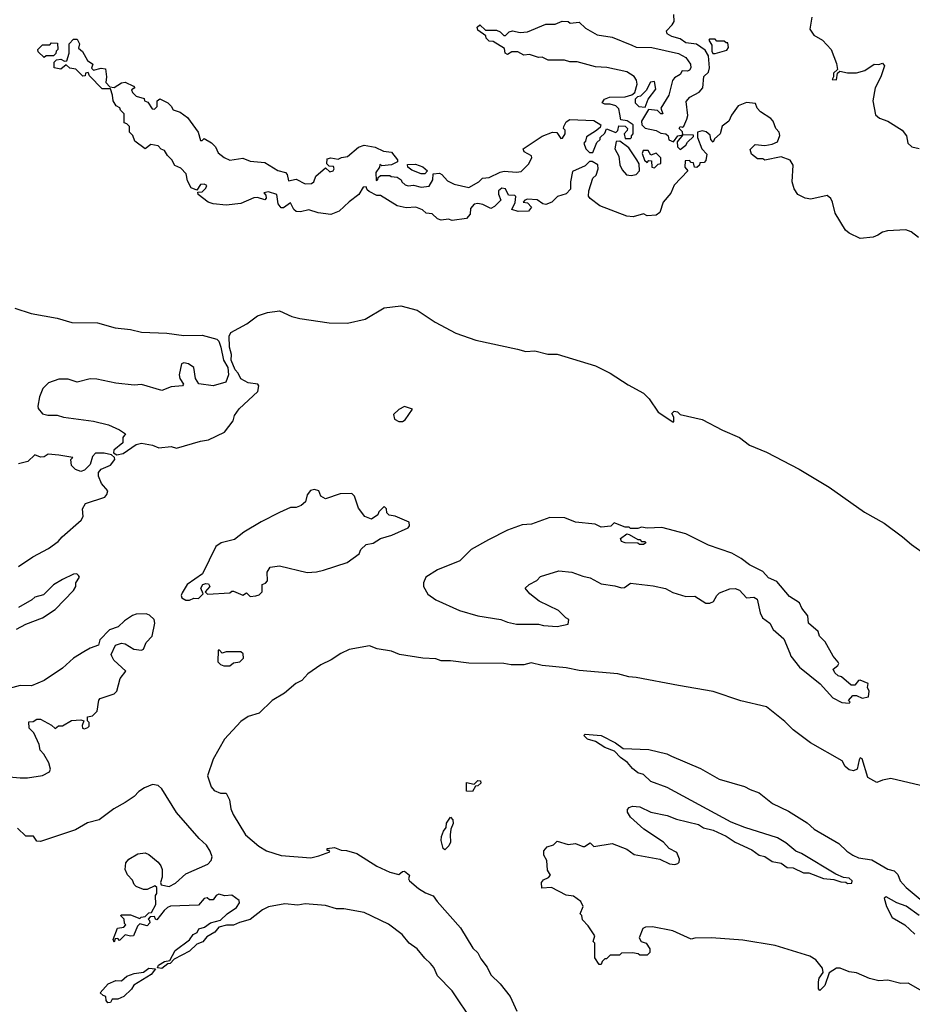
# Model space of a CAD drawing. Extents: x 2494159 to 2685562, y 773219 to 915170.
# Tile 9 of 201: x 2548822 to 2553678, y 809343 to 814696. Entities that reach past the tile are written whole.
import ezdxf

# ---------------------------------------------------------------- set-up
doc = ezdxf.new("R2010")
doc.units = 0

msp = doc.modelspace()

# ---------------------------------------------------------------- linework, layer by layer
at = {"layer": '0CON10XD'}
for points in [[(2549835, 813780), (2549840, 813795), (2549825, 813802.5), (2549805, 813800), (2549785, 813770), (2549755, 813781.2), (2549735, 813820), (2549728.3, 813858.3), (2549698.3, 813888.3), (2549665, 813903.3), (2549650, 813935), (2549625, 813957.5), (2549610, 813985), (2549591.7, 813991.7), (2549575, 814010), (2549535, 814017.5), (2549505, 813994.3), (2549447.5, 814035), (2549437, 814067), (2549420, 814085), (2549420, 814115), (2549405, 814130), (2549390, 814135), (2549390, 814185), (2549370, 814205), (2549366.4, 814216.4), (2549347, 814227), (2549330, 814255), (2549327.5, 814285), (2549315, 814320), (2549271.2, 814321.2), (2549201.7, 814391.7), (2549195, 814410), (2549180, 814405), (2549178.3, 814391.7), (2549165, 814390), (2549127, 814427), (2549095, 814432.5), (2549075, 814450), (2549045, 814427.5), (2549010, 814435), (2549010, 814465), (2549021.7, 814478.3), (2549045, 814482.5), (2549065, 814470), (2549078.3, 814471.7), (2549090, 814515), (2549090, 814565), (2549115, 814590), (2549135, 814590), (2549147.5, 814565), (2549141.7, 814541.7), (2549163, 814523), (2549190, 814475), (2549220, 814455), (2549212.5, 814432.5), (2549222.5, 814422.5), (2549265, 814432.5), (2549288.3, 814428.3), (2549293.3, 814385), (2549290, 814355), (2549311.7, 814331.7), (2549335, 814327.5), (2549375, 814352.5), (2549395, 814356.7), (2549440, 814335), (2549447.5, 814325), (2549430, 814315), (2549435, 814300), (2549455, 814280), (2549498.3, 814268.3), (2549500, 814255), (2549518.3, 814248.3), (2549541.7, 814211.7), (2549555, 814210), (2549570, 814225), (2549570, 814255), (2549584, 814266), (2549627.5, 814245), (2549645.9, 814225.9), (2549657, 814207), (2549695, 814193.8), (2549735, 814163.8), (2549792.5, 814085), (2549805, 814040), (2549815, 814040), (2549825, 814050), (2549865, 814026.2), (2549886.7, 814005), (2549901.7, 813971.7), (2549935, 813947.5), (2549965, 813932.5), (2550035, 813943.3), (2550075, 813927.5), (2550155, 813919.2), (2550226.1, 813876.1), (2550267.5, 813865), (2550277.5, 813855), (2550285, 813820), (2550325, 813830), (2550375, 813803.3), (2550410, 813805), (2550422.5, 813815), (2550432.5, 813845), (2550485, 813890), (2550508.3, 813868.3), (2550527.5, 813875), (2550532.5, 813885), (2550528.3, 813898.3), (2550505, 813900), (2550493, 813913), (2550495, 813940), (2550515, 813946), (2550555, 813937.5), (2550572.7, 813947.3), (2550605, 813953.3), (2550665, 814004), (2550695, 814013.8), (2550756.4, 814003.6), (2550800.7, 813980.7), (2550845, 813976), (2550876.7, 813935), (2550876.4, 813923.6), (2550845, 813906.7), (2550792.5, 813902.5), (2550781.7, 813908.3), (2550780, 813895), (2550760, 813865), (2550761.7, 813821.7), (2550770, 813825), (2550771.7, 813838.3), (2550785, 813850), (2550835, 813850), (2550843, 813843), (2550875, 813840), (2550896.4, 813826.4), (2550900, 813815), (2550918.3, 813798.3), (2550935, 813792.5), (2550965, 813796.7), (2551005, 813786), (2551049.5, 813790.5), (2551070, 813825), (2551071.7, 813858.3), (2551105, 813862), (2551118.8, 813855), (2551150, 813820), (2551185, 813801.2), (2551265, 813783.8), (2551320, 813815), (2551340, 813835), (2551375, 813838.8), (2551435, 813867.5), (2551457.3, 813872.7), (2551525, 813867.1), (2551549.1, 813870.9), (2551589.3, 813910.7), (2551607.5, 813945), (2551606.4, 813956.4), (2551567, 813977), (2551560, 813995), (2551665, 814062.5), (2551720, 814085), (2551743.6, 814083.6), (2551765, 814050), (2551775, 814052.5), (2551790, 814075), (2551790, 814095), (2551780, 814105), (2551782.5, 814115), (2551795, 814140), (2551815, 814153.3), (2551945, 814148), (2551982.5, 814125), (2551979.3, 814110.7), (2551955, 814090), (2551905, 814060), (2551900, 814035), (2551890, 814025), (2551902.5, 813995), (2551922.5, 813975), (2551940, 813975), (2551961.7, 814028.3), (2551980, 814045), (2551980, 814055), (2552005, 814080), (2552015, 814102.5), (2552065, 814083.3), (2552076.7, 814093.3), (2552081.7, 814118.3), (2552115, 814117.5), (2552127.5, 814105), (2552127, 814093), (2552110, 814075), (2552115, 814050), (2552145, 814050), (2552150, 814055), (2552150, 814065), (2552160, 814075), (2552160, 814125), (2552127, 814147), (2552091.7, 814151.7), (2552087.5, 814182.5), (2552080.7, 814210.7), (2552065, 814227.5), (2552035, 814236.7), (2552005, 814236.7), (2551990, 814245), (2552003.3, 814265), (2552030, 814275), (2552115, 814277.5), (2552151.7, 814288.3), (2552168.8, 814301.2), (2552181.2, 814345), (2552177.7, 814367.7), (2552165, 814387.5), (2552125, 814413.3), (2552016.1, 814436.1), (2551955, 814439.2), (2551855, 814466.7), (2551815, 814466.7), (2551785, 814476.7), (2551697, 814477), (2551665, 814492.5), (2551645, 814490), (2551595, 814507.5), (2551563.6, 814503.6), (2551531.7, 814521.7), (2551498.3, 814521.7), (2551475, 814507.5), (2551463.3, 814515), (2551459.3, 814539.3), (2551397, 814577), (2551375, 814580), (2551360, 814595), (2551358.3, 814608.3), (2551315, 814640), (2551310, 814655), (2551325, 814667.5), (2551355, 814640), (2551415, 814640), (2551435, 814630), (2551455, 814610), (2551465, 814610), (2551485, 814630), (2551503.6, 814636.4), (2551545, 814627.5), (2551585, 814630), (2551685, 814671.2), (2551735, 814672.5), (2551772.3, 814687.7), (2551805, 814686), (2551817, 814677), (2551865, 814683.3), (2551899.3, 814649.3), (2551964.1, 814614.1), (2552045, 814600.8), (2552152.5, 814557.5), (2552175, 814546.2), (2552260, 814545), (2552405, 814513.3), (2552445, 814490), (2552471.2, 814455), (2552473.3, 814435), (2552465, 814422.5), (2552455, 814416.7), (2552425, 814417.5), (2552415, 814397.5), (2552385, 814380), (2552374.1, 814365.9), (2552352.5, 814285), (2552310, 814215), (2552320, 814185), (2552310, 814185), (2552291.7, 814201.7), (2552242.5, 814207.5), (2552203.8, 814145), (2552206.2, 814125), (2552225, 814106.2), (2552285, 814094), (2552309.2, 814079.2), (2552336.7, 814075), (2552350, 814065), (2552353.6, 814043.6), (2552378.3, 814031.7), (2552402.5, 814065), (2552430, 814070), (2552427, 814087), (2552408.8, 814105), (2552415, 814115.7), (2552427.5, 814112.5), (2552435, 814117.5), (2552452, 814155), (2552456.7, 814175), (2552448.3, 814251.7), (2552467.5, 814275), (2552518, 814302), (2552537.5, 814325), (2552543, 814387), (2552568.3, 814411.7), (2552573.8, 814435), (2552569.3, 814499.3), (2552550.8, 814530.8), (2552503.9, 814563.9), (2552445, 814571.2), (2552415, 814592.5), (2552370, 814605), (2552345, 814620), (2552340, 814635), (2552372, 814668), (2552383, 814687), (2552381.2, 814725)], [(2553130.5, 814709.5), (2553121.2, 814645), (2553142.3, 814612.3), (2553188.8, 814585), (2553235.7, 814535), (2553265, 814457.5), (2553270, 814425), (2553250, 814405), (2553250, 814385), (2553241.7, 814371.7), (2553265, 814370), (2553270, 814405), (2553283, 814417), (2553325, 814407.5), (2553375, 814407.5), (2553419.5, 814420.5), (2553470, 814455), (2553495, 814452.5), (2553515, 814460), (2553525.8, 814445), (2553506.7, 814385), (2553476.7, 814325), (2553464, 814255), (2553478.1, 814178.1), (2553500, 814160), (2553543.8, 814145), (2553622.5, 814095), (2553645.6, 814065), (2553653.8, 814025), (2553675, 814005.7), (2553715, 813996.7)], [(2552605, 814512.5), (2552669.3, 814530.7), (2552677.5, 814545), (2552675, 814570), (2552665, 814570), (2552655, 814580), (2552615, 814580), (2552605, 814590), (2552575, 814590), (2552570, 814585), (2552587, 814557), (2552587.5, 814525), (2552593.3, 814513.3), (2552605, 814512.5)], [(2548955, 814490), (2548921.7, 814521.7), (2548920, 814535), (2548945, 814560), (2548985, 814560), (2548995, 814570), (2549028.3, 814568.3), (2549030, 814535), (2549020, 814525), (2549018.3, 814511.7), (2549005, 814500), (2548965, 814500), (2548955, 814490)], [(2552225, 814220), (2552240, 814265), (2552281.7, 814318.3), (2552275, 814360), (2552253.6, 814356.4), (2552229.3, 814310.7), (2552199.3, 814280.7), (2552183, 814277), (2552170, 814265), (2552170, 814245), (2552190, 814225), (2552225, 814220)], [(2553712, 813512), (2553672.1, 813542.1), (2553643.4, 813553.4), (2553542.1, 813547.9), (2553515, 813540.8), (2553490, 813525), (2553465, 813514.2), (2553395, 813506), (2553333.8, 813535), (2553315, 813552), (2553258, 813645), (2553243.8, 813705), (2553234.1, 813724.1), (2553215, 813740), (2553125, 813721.2), (2553095, 813726), (2553055, 813746.7), (2553035, 813777.5), (2553024.2, 813815), (2553030, 813905), (2553012.5, 813932.5), (2552965, 813950), (2552875, 813932.5), (2552865, 813940), (2552835, 813940), (2552802.5, 813965), (2552795, 813990), (2552823, 814017), (2552875, 814012.5), (2552915, 814018.8), (2552945, 814032.5), (2552956.4, 814066.4), (2552953.3, 814085), (2552936.2, 814105), (2552920, 814145), (2552908.8, 814158.8), (2552851.2, 814195), (2552833.3, 814215), (2552825, 814240), (2552775, 814246.7), (2552731.2, 814228.8), (2552693.3, 814176.7), (2552678.8, 814145), (2552643.3, 814116.7), (2552632.5, 814075), (2552601.7, 814048.3), (2552595, 814030), (2552582.5, 814045), (2552578.3, 814068.3), (2552557, 814087), (2552535, 814092.5), (2552510, 814085), (2552510, 814055), (2552532.5, 813995), (2552560, 813965), (2552555, 813930), (2552545, 813920), (2552521.7, 813918.3), (2552520, 813905), (2552505, 813893.3), (2552492.5, 813895), (2552488.3, 813918.3), (2552475, 813920), (2552465, 813930), (2552441.7, 813928.3), (2552440, 813895), (2552456.7, 813875), (2552382.7, 813797.3), (2552365, 813752.5), (2552322.5, 813705), (2552305, 813647.5), (2552285, 813633.3), (2552235, 813630), (2552215, 813640), (2552160, 813625), (2552125, 813628), (2551977.5, 813685), (2551925, 813723.3), (2551917, 813737), (2551918, 813765), (2551940, 813835), (2551958.3, 813851.7), (2551968.8, 813885), (2551966.4, 813906.4), (2551936.1, 813926.1), (2551922.5, 813925), (2551898.8, 813901.2), (2551830, 813870), (2551818.8, 813815), (2551818, 813775), (2551795, 813748.8), (2551747.5, 813735), (2551716.2, 813705), (2551685, 813692), (2551667.5, 813695), (2551636.4, 813716.4), (2551585, 813720), (2551570, 813715), (2551560, 813705), (2551585, 813700), (2551607, 813677), (2551590, 813655), (2551534.2, 813654.2), (2551500, 813665), (2551517, 813703), (2551520, 813735), (2551515, 813740), (2551481.7, 813741.7), (2551465, 813777.5), (2551445, 813780), (2551427.5, 813765), (2551427, 813747), (2551440, 813715), (2551405, 813680), (2551385, 813670), (2551341.7, 813691.7), (2551315, 813697.5), (2551295, 813692.5), (2551275, 813670), (2551271.7, 813638.3), (2551252.5, 813615), (2551175, 813604), (2551155, 813612.5), (2551115, 813606.7), (2551095, 813613.3), (2551065, 813640), (2551032.5, 813645), (2551012.5, 813662.5), (2550977, 813677), (2550925, 813673.8), (2550875, 813684.3), (2550785, 813740), (2550765, 813740), (2550723, 813763), (2550711.7, 813771.7), (2550706.7, 813786.7), (2550690, 813785), (2550667.5, 813745), (2550613.8, 813706.2), (2550560, 813655), (2550515, 813636.2), (2550445, 813646), (2550395, 813662.5), (2550348.8, 813651.2), (2550325, 813654.2), (2550312.5, 813665), (2550295, 813700), (2550257, 813673), (2550245, 813672.5), (2550227.5, 813695), (2550220, 813745), (2550175, 813760), (2550150, 813755), (2550161.7, 813741.7), (2550162.5, 813725), (2550155, 813717.5), (2550115, 813730), (2550095, 813727.5), (2550025, 813696.7), (2549945, 813688), (2549875, 813694.2), (2549847.5, 813705), (2549792.5, 813745), (2549791.7, 813758.3), (2549815, 813760), (2549835, 813780)], [(2552415, 813990), (2552446.4, 814013.6), (2552455, 814030), (2552488.3, 814061.7), (2552488.3, 814068.3), (2552430, 814070), (2552398.3, 814031.7), (2552400, 814005), (2552415, 813990)], [(2552148.8, 813848.8), (2552175, 813854), (2552193.8, 813875), (2552191.7, 813911.7), (2552180, 813935), (2552135, 814000), (2552086, 814036), (2552066.2, 814033.8), (2552060, 813995), (2552080.6, 813955), (2552086.7, 813906.7), (2552099.3, 813879.3), (2552123, 813853), (2552148.8, 813848.8)], [(2552275, 813890), (2552295, 813910), (2552310, 813915), (2552310, 813945), (2552285, 813970), (2552255, 813960), (2552240, 813985), (2552213.3, 813985), (2552208.3, 813968.3), (2552221.7, 813931.7), (2552235, 813920), (2552245, 813930), (2552258.3, 813928.3), (2552260, 813895), (2552275, 813890)], [(2551025, 813857.5), (2551005, 813857.5), (2550955, 813877.5), (2550932.5, 813895), (2550931.7, 813908.3), (2550975, 813910), (2551015, 813896), (2551040, 813875), (2551025, 813857.5)], [(2548795, 813128), (2548885, 813098), (2549025, 813073.3), (2549105, 813050), (2549245, 813048.8), (2549341.7, 813021.7), (2549425, 813011.2), (2549485, 812996.7), (2549622.3, 812992.3), (2549715, 812980), (2549815, 812981.2), (2549895, 812958.8), (2549905, 812948.8), (2549916.9, 812915), (2549930.8, 812845), (2549954.2, 812805), (2549958, 812765), (2549942.5, 812725), (2549875, 812706), (2549796.1, 812716.1), (2549777.5, 812745), (2549770, 812805), (2549740, 812825), (2549715, 812830.8), (2549701.2, 812825), (2549690, 812765), (2549692.5, 812745), (2549712.5, 812715), (2549707.5, 812705), (2549645, 812700), (2549595, 812680), (2549485, 812713.3), (2549445, 812710), (2549345, 812720), (2549241.7, 812741.7), (2549205, 812744), (2549135, 812726.2), (2549085, 812741.2), (2549035, 812742), (2548977.7, 812722.3), (2548948.3, 812691.7), (2548928.8, 812645), (2548920, 812595), (2548921.7, 812581.7), (2548945, 812553.3), (2548975, 812546.2), (2549025, 812546.2), (2549060, 812535), (2549222.7, 812512.7), (2549305, 812493.8), (2549365, 812466), (2549397.5, 812445), (2549383.3, 812425), (2549383.3, 812395), (2549333.3, 812355), (2549331.2, 812341.2), (2549350.5, 812330.5), (2549385, 812336.9), (2549455, 812385.7), (2549483.6, 812393.6), (2549545, 812383.8), (2549578.3, 812368.3), (2549645, 812376), (2549675, 812366.7), (2549805, 812404.2), (2549848.8, 812411.2), (2549935.7, 812454.3), (2549983.3, 812515), (2549990, 812545), (2550015, 812581.2), (2550118, 812675), (2550123.3, 812705), (2550117.5, 812715), (2550065, 812721.2), (2550024.3, 812744.3), (2550010, 812775), (2549993.3, 812793.3), (2549972.5, 812845), (2549974.4, 812875), (2549963.5, 812915), (2549960.6, 812975), (2549971.2, 812995), (2550056.7, 813043.3), (2550115, 813086), (2550170, 813105), (2550235, 813113.8), (2550302.3, 813082.3), (2550345, 813072), (2550505, 813048.5), (2550605, 813045.6), (2550701.2, 813068.8), (2550805, 813128.9), (2550895, 813141.1), (2550985, 813116.5), (2551081.2, 813051.2), (2551195, 812991.4), (2551303.2, 812953.2), (2551530, 812905), (2551575, 812892.5), (2551625, 812895.4), (2551695, 812878.1), (2551745, 812877.8), (2551953.8, 812815), (2552035, 812774.4), (2552131.2, 812711.2), (2552216.2, 812665), (2552246.7, 812635), (2552295, 812562.5), (2552375, 812510), (2552380, 812510), (2552380, 812535), (2552370, 812555), (2552382.5, 812567.5), (2552400, 812565), (2552415, 812550), (2552535, 812522.5), (2552644.4, 812464.4), (2552737.5, 812425), (2552792.1, 812382.1), (2552885, 812345.7), (2553062.9, 812252.9), (2553226, 812155), (2553417.9, 812017.9), (2553525, 811959.2), (2553625.4, 811885.4), (2553672.6, 811842.6), (2553755, 811785.6)], [(2550905, 812512.5), (2550919.3, 812520.7), (2550958.3, 812578.3), (2550915, 812593.3), (2550883.9, 812576.1), (2550855, 812550), (2550860, 812525), (2550885, 812512.5), (2550905, 812512.5)], [(2548816.1, 811723.9), (2548893.9, 811776.1), (2548978.8, 811821.2), (2549031.7, 811858.3), (2549052.5, 811885), (2549156.7, 811975), (2549166.7, 811995), (2549163.6, 812036.4), (2549180, 812065), (2549285, 812100), (2549296.7, 812115), (2549301.2, 812135), (2549266.2, 812175), (2549250, 812215), (2549250, 812235), (2549265, 812252.5), (2549316.1, 812273.9), (2549340, 812305), (2549336.7, 812316.7), (2549321.2, 812331.2), (2549280.7, 812339.3), (2549235, 812340), (2549218.3, 812321.7), (2549205, 812277.5), (2549175, 812246.7), (2549155, 812240), (2549125, 812250), (2549103, 812273), (2549100, 812305), (2549110, 812315), (2549035, 812328.6), (2548976.4, 812333.6), (2548955, 812319.2), (2548935, 812317.1), (2548905, 812330), (2548865.4, 812294.6), (2548815, 812280.8)], [(2549745, 811540), (2549768.3, 811551.7), (2549795, 811550), (2549820, 811575), (2549806.7, 811605), (2549817.5, 811625), (2549835, 811631.2), (2549848.3, 811628.3), (2549856.7, 811615), (2549830, 811585), (2549843.3, 811573.3), (2549965, 811580), (2549975, 811590), (2549985, 811590), (2550035, 811567.5), (2550055, 811580), (2550075, 811560), (2550107, 811563), (2550125, 811570), (2550140, 811585), (2550140, 811625), (2550158.3, 811631.7), (2550170, 811645), (2550168.3, 811691.7), (2550185, 811720), (2550235, 811726.2), (2550385, 811691.2), (2550436.1, 811693.9), (2550475, 811703.3), (2550604.2, 811745.8), (2550667.7, 811792.3), (2550677.5, 811815), (2550706.4, 811843.6), (2550745, 811850), (2550784.1, 811875.9), (2550845.8, 811894.2), (2550935.9, 811934.1), (2550942.5, 811945), (2550940, 811965), (2550865, 811997.5), (2550831.7, 812001.7), (2550820, 812015), (2550817, 812037), (2550805, 812050), (2550775, 812020), (2550770, 812005), (2550735, 811980), (2550700, 811995), (2550665, 812040), (2550643.3, 812105), (2550629.5, 812119.5), (2550565, 812118.8), (2550485, 812092), (2550460, 812105), (2550450, 812135), (2550425, 812142.5), (2550404, 812136), (2550386.4, 812113.6), (2550375.8, 812074.2), (2550352.5, 812055), (2550325.9, 812044.1), (2550295, 812043.8), (2550235, 812016), (2550135, 811966), (2550040.3, 811909.7), (2549990.7, 811869.3), (2549917.7, 811852.3), (2549888.3, 811831.7), (2549816.1, 811683.9), (2549733.3, 811625), (2549705, 811580), (2549700, 811565), (2549703.6, 811553.6), (2549725, 811540), (2549745, 811540)], [(2553335, 810980), (2553340, 810985), (2553330, 810995), (2553355, 811022.5), (2553375, 811022.5), (2553405, 811007.5), (2553440, 811015), (2553442.5, 811045), (2553433.3, 811065), (2553437.5, 811087.5), (2553395, 811106), (2553385, 811103.8), (2553365, 811077.5), (2553345, 811078.8), (2553293.3, 811123.3), (2553275, 811128.8), (2553256.2, 811145), (2553247.5, 811165), (2553273.3, 811185), (2553278.8, 811195), (2553275, 811202.5), (2553246.7, 811235), (2553203.6, 811313.6), (2553172.5, 811345), (2553165, 811370), (2553112.5, 811415), (2553110, 811455), (2553076.4, 811496.4), (2553063.3, 811525), (2553010.5, 811560.5), (2552941.7, 811641.7), (2552895, 811662.5), (2552865.5, 811695.5), (2552791.7, 811731.7), (2552747, 811767), (2552695.7, 811795.7), (2552569.7, 811839.7), (2552445, 811901.2), (2552315, 811936), (2552235, 811932.5), (2552205, 811937.5), (2552185, 811930), (2552145, 811930), (2552137, 811937), (2552115, 811937.5), (2552065, 811957.5), (2552055, 811960), (2552037, 811943), (2551985, 811937.5), (2551953, 811953), (2551845, 811963.8), (2551788.3, 811988.3), (2551705, 811990), (2551606.1, 811953.9), (2551555, 811950), (2551475, 811920), (2551371.7, 811868.3), (2551278.8, 811815), (2551215.5, 811754.5), (2551095, 811706), (2551031.2, 811665), (2551018, 811635), (2551019.2, 811615), (2551043, 811573), (2551085, 811542.5), (2551215, 811484.2), (2551315, 811454.2), (2551440, 811435), (2551475, 811420), (2551525, 811410), (2551645, 811410), (2551671.7, 811401.7), (2551746.4, 811396.4), (2551805, 811410), (2551810, 811435), (2551793.6, 811443.6), (2551753.6, 811483.6), (2551647.5, 811535), (2551597.5, 811575), (2551572.5, 811605), (2551593.9, 811626.1), (2551635, 811647.5), (2551655, 811668.8), (2551755, 811698.8), (2551825, 811692.5), (2551885, 811670), (2551925, 811662), (2551985, 811628.8), (2552058.8, 811618.8), (2552095, 811607.5), (2552111.7, 811608.3), (2552145, 811632.5), (2552268.3, 811618.3), (2552335, 811603.3), (2552375, 811582), (2552445, 811560), (2552495, 811562.5), (2552555, 811523.3), (2552576.1, 811523.9), (2552596.4, 811533.6), (2552613.9, 811566.1), (2552629.3, 811580.7), (2552685, 811602.5), (2552715, 811603.3), (2552737.5, 811595), (2552775, 811552.5), (2552815, 811556.2), (2552833.3, 811545), (2552850.7, 811470.7), (2552862.5, 811445), (2552902.5, 811415), (2552920.5, 811380.5), (2552979.3, 811329.3), (2553012, 811252), (2553016.7, 811235), (2553063.3, 811175), (2553175.9, 811085.9), (2553245, 811008.8), (2553295, 810983.3), (2553335, 810980)], [(2552215, 811842.5), (2552193, 811843), (2552185, 811850), (2552115, 811852.5), (2552095, 811860), (2552090, 811875), (2552125, 811900), (2552137, 811897), (2552185, 811870), (2552195, 811870), (2552205, 811860), (2552225, 811860), (2552228.3, 811851.7), (2552215, 811842.5)], [(2548805, 811382), (2548855, 811410), (2548945, 811443.8), (2549015, 811490), (2549115, 811592.5), (2549126.7, 811615), (2549127.5, 811635), (2549147.5, 811665), (2549142.5, 811675), (2549133, 811683), (2549115, 811681.2), (2549055, 811653.3), (2549005, 811623.3), (2548950.7, 811569.3), (2548903.9, 811556.1), (2548888.3, 811541.7), (2548815, 811501.2)], [(2548745, 810581.2), (2548825, 810573.3), (2548865, 810573.3), (2548945, 810587.5), (2548983, 810607), (2548988.8, 810621.2), (2548980, 810655), (2548953.6, 810703.6), (2548933.3, 810725), (2548927.5, 810755), (2548898.3, 810818.3), (2548872.5, 810845), (2548871.7, 810878.3), (2548895, 810880), (2548915, 810892.5), (2548935, 810892.5), (2548995, 810860), (2549015, 810842.5), (2549033, 810857), (2549055, 810857.5), (2549103.6, 810886.4), (2549155, 810890), (2549170, 810885), (2549161.7, 810858.3), (2549164.1, 810844.1), (2549175, 810840), (2549193, 810847), (2549200, 810855), (2549200, 810875), (2549190, 810885), (2549190, 810905), (2549218.3, 810911.7), (2549243, 810937), (2549253, 810997), (2549260, 811005), (2549335, 811030), (2549350, 811045), (2549367.5, 811115), (2549400, 811155), (2549333.6, 811213.6), (2549322.5, 811235), (2549320, 811245), (2549343.3, 811295), (2549375, 811306.7), (2549395, 811302.5), (2549443.6, 811273.6), (2549485, 811267.5), (2549496.1, 811273.9), (2549509.3, 811310.7), (2549542.5, 811345), (2549556.7, 811415), (2549552.5, 811435), (2549528.3, 811458.3), (2549510, 811465), (2549455, 811463.3), (2549435, 811456.7), (2549392.7, 811427.3), (2549357.5, 811395), (2549311.2, 811378.8), (2549257.5, 811325), (2549250, 811295), (2549205, 811280), (2549171.4, 811258.6), (2549115, 811224.2), (2549055, 811171.2), (2548955, 811103.8), (2548886.4, 811073.6), (2548825, 811076.7), (2548745, 811053.8)], [(2553815, 810510), (2553561.2, 810571.2), (2553515, 810561.9), (2553485, 810548), (2553435, 810576.2), (2553405, 810677.5), (2553395, 810682.5), (2553388.3, 810671.7), (2553378.6, 810621.4), (2553357.4, 810612.6), (2553335, 810618.1), (2553312.5, 810635), (2553296.8, 810666.8), (2553124, 810765), (2553030, 810835), (2552985, 810880.8), (2552885, 810960), (2552745, 810993.6), (2552595, 811044.4), (2552405, 811075.6), (2552175, 811120.6), (2552135, 811123.3), (2552075, 811139.4), (2551865, 811157.5), (2551795, 811171.9), (2551664.6, 811184.6), (2551605, 811198.8), (2551565, 811188.6), (2551495, 811188.9), (2551455, 811195.7), (2551265, 811198.1), (2551165, 811211.1), (2551115, 811211.1), (2551085, 811221.9), (2551015, 811224.3), (2550887.5, 811245), (2550843.6, 811263.6), (2550765.8, 811275.8), (2550725, 811291.2), (2550615, 811272), (2550568.9, 811251.1), (2550516.2, 811215), (2550460.6, 811189.4), (2550390.2, 811139.8), (2550356.7, 811103.3), (2550323.4, 811086.6), (2550262, 811035), (2550195.4, 810994.6), (2550125, 810926), (2550065, 810907.5), (2550025, 810880.8), (2549935.7, 810785), (2549874.5, 810675.5), (2549844.2, 810585), (2549864, 810525), (2549880, 810505), (2549915, 810490), (2549945, 810490), (2549963.3, 810455), (2549971.2, 810405), (2549984, 810375), (2550050, 810265), (2550122.2, 810202.2), (2550165, 810178.1), (2550245, 810151.9), (2550405, 810140), (2550449.2, 810150.8), (2550508.3, 810171.7), (2550505, 810180), (2550495, 810180), (2550495, 810190), (2550535, 810196), (2550570.7, 810180.7), (2550599.3, 810179.3), (2550655, 810163.3), (2550765, 810093.8), (2550835, 810062), (2550885, 810048.8), (2550904.2, 810065.8), (2550915, 810067.5), (2550943.3, 810045), (2550937.5, 810025), (2550942.5, 810015), (2550992.1, 809972.1), (2551028.7, 809948.7), (2551072, 809932), (2551092.1, 809902.1), (2551219.3, 809759.3), (2551287.5, 809647.5), (2551315, 809623.3), (2551330.3, 809590.3), (2551365.8, 809545), (2551385, 809503.3), (2551436, 809455), (2551489.2, 809385), (2551525.8, 809305)], [(2549965, 811182.5), (2549985, 811200), (2550020, 811205), (2550040, 811225), (2550038.3, 811248.3), (2550025, 811260), (2549945, 811260), (2549922.5, 811252.5), (2549908.3, 811268.3), (2549901.7, 811268.3), (2549900, 811205), (2549915, 811190), (2549933, 811183), (2549965, 811182.5)], [(2553747.5, 809405), (2553655, 809457.8), (2553615, 809455.4), (2553545, 809474.6), (2553495, 809470), (2553445, 809482.5), (2553375, 809514.2), (2553335, 809520), (2553285, 809540), (2553265, 809540), (2553226.4, 809513.6), (2553202.5, 809445), (2553175, 809417.5), (2553166.7, 809426.7), (2553168, 809465), (2553172, 809485), (2553192.5, 809515), (2553189.3, 809539.3), (2553152.5, 809585), (2553120, 809605), (2552931.7, 809661.7), (2552755, 809691.9), (2552585.9, 809704.1), (2552495, 809703.3), (2552475, 809697.5), (2552375, 809741.9), (2552265, 809764), (2552227, 809763), (2552212.5, 809755), (2552192.5, 809705), (2552203.6, 809683.6), (2552230, 809675), (2552250, 809645), (2552250, 809625), (2552235, 809610), (2552195, 809610), (2552187, 809617), (2552155, 809622.5), (2552095, 809620), (2552085, 809610), (2552035, 809610), (2552015, 809590), (2552005, 809590), (2551990, 809575), (2551985, 809560), (2551975, 809560), (2551950, 809595), (2551950, 809675), (2551942.5, 809685), (2551950, 809715), (2551915, 809770), (2551883, 809803), (2551880, 809825), (2551870, 809835), (2551887.5, 809875), (2551875, 809902.5), (2551835, 809931.2), (2551795, 809936), (2551715, 809977.5), (2551662.5, 809975), (2551660, 810005), (2551670.7, 810019.3), (2551698.3, 810031.7), (2551710, 810045), (2551693, 810073), (2551690, 810125), (2551673, 810153), (2551673, 810177), (2551691.7, 810198.3), (2551725, 810210), (2551745, 810230), (2551805, 810212.5), (2551845, 810217.5), (2551885, 810200), (2551895, 810200), (2551925, 810220), (2551945, 810200), (2552045, 810217.5), (2552125, 810186.7), (2552165, 810156.7), (2552305, 810132.5), (2552357, 810107), (2552386.2, 810103.8), (2552401.7, 810108.3), (2552410, 810115), (2552411.7, 810131.7), (2552397.7, 810167.7), (2552355, 810190), (2552323.9, 810223.9), (2552217.5, 810295), (2552145, 810360), (2552128.3, 810388.3), (2552128.3, 810401.7), (2552137, 810413), (2552155, 810420), (2552195, 810416.7), (2552255, 810387.5), (2552345, 810370), (2552395, 810350), (2552515, 810320), (2552542.3, 810302.3), (2552595, 810288.8), (2552665, 810256.7), (2552713.9, 810223.9), (2552805, 810182.5), (2552845, 810153.3), (2552875, 810146.7), (2552915, 810120), (2552965, 810110), (2552996.7, 810086.7), (2553030, 810085), (2553085, 810057.5), (2553115, 810057.5), (2553195, 810027.5), (2553251.7, 810021.7), (2553288.3, 810008.3), (2553317, 810007), (2553325, 810000), (2553348.3, 810001.7), (2553350, 810015), (2553335, 810028.8), (2553303, 810033), (2553261.2, 810051.2), (2553075, 810162), (2553043.3, 810175), (2552990.5, 810220.5), (2552945, 810248.8), (2552766.2, 810303.8), (2552693.2, 810333.2), (2552345, 810520.8), (2552255, 810554.3), (2552215, 810592.5), (2552185, 810602), (2552156.2, 810625), (2552128.3, 810658.3), (2552090, 810685), (2552058.3, 810718.3), (2552005, 810740), (2551955, 810772.5), (2551910, 810785), (2551890, 810805), (2551898.3, 810811.7), (2551985, 810803.8), (2552062.5, 810765), (2552105, 810733.3), (2552245, 810727.8), (2552342.5, 810705), (2552367.5, 810692.5), (2552526.2, 810625), (2552627.5, 810567.5), (2552765, 810527.5), (2552795, 810510), (2552845, 810493.3), (2552916.7, 810435), (2553005, 810393.8), (2553105, 810330), (2553143.8, 810295), (2553277.6, 810217.6), (2553321.2, 810175), (2553355, 810154), (2553385, 810138.8), (2553457.7, 810127.7), (2553545, 810077.5), (2553578.3, 810068.3), (2553598.3, 810048.3), (2553612.5, 810015), (2553645, 809977.5), (2553720, 809915)], [(2551288.6, 809245), (2551175, 809416.7), (2551095, 809497.5), (2551075, 809542.5), (2551056.7, 809565), (2551025, 809593.3), (2550983.3, 809645), (2550940, 809675), (2550901.7, 809721.7), (2550827.8, 809777.8), (2550695, 809842), (2550585, 809862), (2550545, 809862.5), (2550485, 809879.2), (2550375, 809888.8), (2550335, 809882.5), (2550265, 809888.8), (2550175, 809873.3), (2550142.7, 809857.3), (2550076.1, 809803.9), (2550017.5, 809787.5), (2549985, 809773.8), (2549947, 809773), (2549905, 809762.5), (2549882.5, 809735), (2549840.7, 809709.3), (2549817.3, 809682.7), (2549785, 809670), (2549745, 809631.2), (2549662.5, 809587.5), (2549640, 809565), (2549627.5, 809562.5), (2549595, 809537.5), (2549571.7, 809541.7), (2549577.5, 809555), (2549610, 809575), (2549638.3, 809581.7), (2549667.5, 809635), (2549745, 809693.3), (2549765, 809722.5), (2549786.4, 809733.6), (2549797, 809753), (2549827, 809763), (2549860, 809785), (2549915, 809800), (2549950, 809835), (2550001.7, 809868.3), (2550017.5, 809895), (2550016.4, 809906.4), (2549975, 809936.2), (2549937, 809933), (2549905, 809942.5), (2549890, 809935), (2549875, 809910), (2549855, 809910), (2549841.7, 809921.7), (2549825, 809917.5), (2549795, 809882.5), (2549643, 809877), (2549625, 809870), (2549607, 809853), (2549568.3, 809801.7), (2549560, 809805), (2549555, 809820), (2549531.7, 809818.3), (2549520, 809805), (2549528.3, 809798.3), (2549530, 809785), (2549515, 809770), (2549475, 809780), (2549463, 809767), (2549440, 809715), (2549425, 809712.5), (2549395, 809720), (2549365, 809690), (2549355, 809700), (2549341.7, 809698.3), (2549335, 809680), (2549330, 809695), (2549353, 809757), (2549388.3, 809761.7), (2549400, 809775), (2549391.7, 809781.7), (2549390, 809805), (2549370, 809825), (2549375, 809830), (2549425, 809830), (2549475, 809810), (2549483, 809817), (2549505, 809820), (2549525, 809840), (2549538.3, 809841.7), (2549562.5, 809885), (2549560, 809935), (2549567.5, 809945), (2549567.5, 809977.5), (2549557, 809987), (2549515, 809967.5), (2549495, 809967.5), (2549455, 809982.5), (2549443.8, 809993.8), (2549435, 810017.5), (2549407.7, 810047.7), (2549396.2, 810075), (2549398.3, 810111.7), (2549415, 810132.5), (2549465, 810161.2), (2549505, 810165.8), (2549525, 810158), (2549575, 810116.2), (2549590, 810095), (2549596, 810075), (2549596.2, 810033.8), (2549587.5, 810005), (2549591.7, 809991.7), (2549635, 809982.5), (2549669.3, 810000.7), (2549725, 810052.5), (2549844.4, 810105.6), (2549864, 810125), (2549869.2, 810145), (2549858.6, 810175), (2549837.4, 810207.4), (2549797.5, 810245), (2549675, 810386.2), (2549594.4, 810514.4), (2549575, 810532), (2549545, 810538), (2549500.5, 810519.5), (2549469.7, 810500.3), (2549445, 810472), (2549395, 810440.8)], [(2551285, 810500), (2551251.7, 810501.7), (2551251.7, 810548.3), (2551295, 810540), (2551315, 810560), (2551328.3, 810558.3), (2551330, 810545), (2551315, 810530), (2551301.7, 810528.3), (2551285, 810500)], [(2549395, 810440.8), (2549334.5, 810405.5), (2549253.9, 810346.1), (2549190, 810330), (2549125, 810290.8), (2548935, 810227.5), (2548915, 810230), (2548897, 810257), (2548855, 810257.5), (2548810.7, 810300.7)], [(2551135, 810182.5), (2551125, 810190), (2551114.1, 810234.1), (2551116.7, 810255), (2551127.5, 810285), (2551142.5, 810305), (2551143, 810327), (2551165, 810360), (2551177.5, 810345), (2551180, 810325), (2551167.5, 810295), (2551163.3, 810265), (2551166.2, 810225), (2551156.7, 810205), (2551135, 810182.5)], [(2553715, 809826.2), (2553645, 809876.2), (2553594.1, 809894.1), (2553535, 809927.5), (2553525, 809920), (2553537.5, 809875), (2553567.5, 809815), (2553637.5, 809775), (2553692.5, 809725)], [(2549301.7, 809351.7), (2549293, 809363), (2549290, 809385), (2549275, 809390), (2549260, 809405), (2549302.5, 809455), (2549345, 809472.5), (2549375, 809470), (2549404.1, 809495.9), (2549445, 809510), (2549495, 809517.5), (2549525, 809540), (2549560, 809535), (2549536.7, 809505), (2549443.6, 809446.4), (2549430, 809425), (2549387.5, 809385), (2549355, 809370), (2549325, 809370), (2549315, 809352.5), (2549301.7, 809351.7)]]:
    msp.add_lwpolyline(points, dxfattribs=at)

doc.saveas('drawing.dxf')
